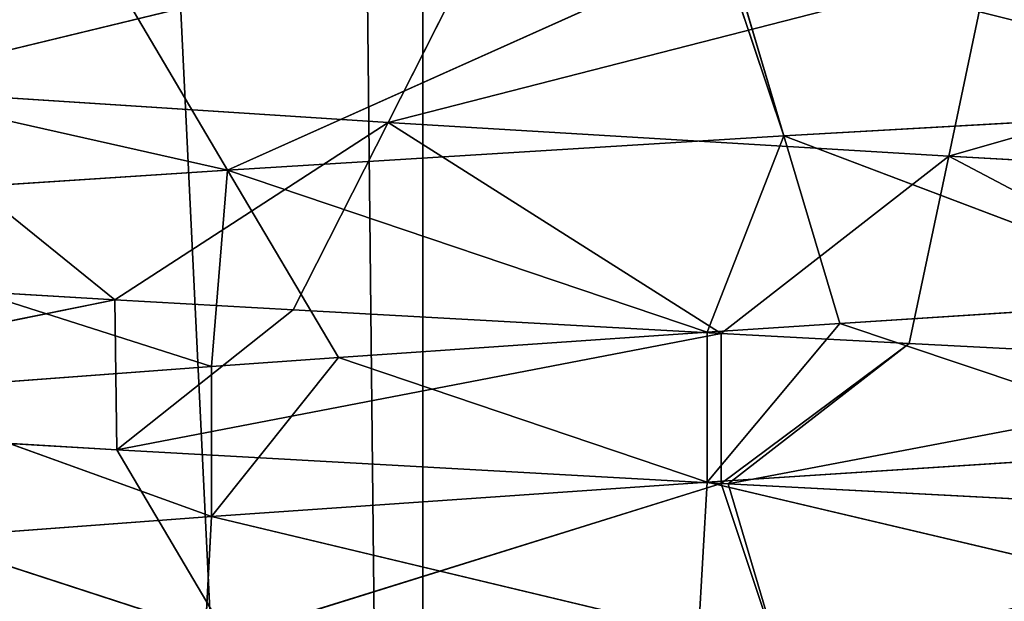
# Model space of a CAD drawing. Extents: x 44 to 247, y 1 to 99.
# Tile 48 of 64: x 142.5 to 144.58, y 10.67 to 11.91. Entities that reach past the tile are written whole.
import ezdxf

# ---------------------------------------------------------------- set-up
doc = ezdxf.new("R2010")
doc.units = 0
doc.header["$LTSCALE"] = 2.54
doc.layers.get('0').update_dxf_attribs({"color": 13, "linetype": 'CONTINUOUS'})

# ---------------------------------------------------------------- blocks, each defined once
blk = doc.blocks.new('WIESZAK_NA_R_CZNIKI_Z_FRON')
at = {"color": 0}
for p, q in [((143.3514, 1.3295, 176.8104), (139.7926, 74.9895, 176.3883)), ((143.3514, 1.3295, 176.8104), (139.7926, 74.9895, 176.3883)), ((143.3514, 1.3295, 176.8104), (142.5387, 74.9895, 176.7499)), ((143.3514, 1.3295, 176.8104), (142.5387, 74.9895, 176.7499)), ((143.3514, 74.9895, 176.8104), (143.3514, 1.3295, 176.8104)), ((143.3514, 74.9895, 176.8104), (143.3514, 1.3295, 176.8104)), ((142.1451, 11.7611, 138.9506), (143.4792, 12.0848, 139.1486)), ((142.1451, 11.7611, 138.9506), (143.4792, 12.0848, 139.1486)), ((143.2781, 11.6879, 138.4913), (143.4792, 12.0848, 139.1486)), ((143.2781, 11.6879, 138.4913), (143.4792, 12.0848, 139.1486)), ((143.9827, 12.0556, 152.6249), (142.9385, 11.5872, 151.6365)), ((143.9827, 12.0556, 152.6249), (142.9385, 11.5872, 151.6365)), ((143.9827, 12.0556, 152.6249), (144.1154, 11.6595, 151.9503)), ((143.9827, 12.0556, 152.6249), (144.1154, 11.6595, 151.9503)), ((143.9974, 12.0564, 152.6275), (144.1154, 11.6595, 151.9503)), ((143.9974, 12.0564, 152.6275), (144.1154, 11.6595, 151.9503)), ((143.2781, 11.6879, 138.4913), (144.5475, 12.0135, 138.9217)), ((143.2781, 11.6879, 138.4913), (144.5475, 12.0135, 138.9217)), ((144.464, 11.6166, 138.2394), (144.5475, 12.0135, 138.9217)), ((144.464, 11.6166, 138.2394), (144.5475, 12.0135, 138.9217)), ((142.7038, 11.9841, 152.2826), (142.9385, 11.5872, 151.6365)), ((142.7038, 11.9841, 152.2826), (142.9385, 11.5872, 151.6365)), ((144.464, 11.6166, 138.2394), (145.6166, 11.9465, 138.8832)), ((144.464, 11.6166, 138.2394), (145.6166, 11.9465, 138.8832)), ((141.4959, 11.9116, 151.7198), (142.9385, 11.5872, 151.6365)), ((141.4959, 11.9116, 151.7198), (142.9385, 11.5872, 151.6365)), ((142.1451, 11.7611, 138.9506), (142.6997, 11.3127, 137.9602)), ((143.2781, 11.6879, 138.4913), (142.1451, 11.7611, 138.9506)), ((142.1451, 11.7611, 138.9506), (142.6997, 11.3127, 137.9602)), ((143.2781, 11.6879, 138.4913), (142.1451, 11.7611, 138.9506)), ((144.1154, 11.6595, 151.9503), (145.3059, 11.7276, 152.0532)), ((144.1154, 11.6595, 151.9503), (145.3059, 11.7276, 152.0532)), ((142.6997, 11.3127, 137.9602), (143.2781, 11.6879, 138.4913)), ((142.6997, 11.3127, 137.9602), (143.2781, 11.6879, 138.4913)), ((143.077, 11.2911, 137.8339), (143.2781, 11.6879, 138.4913)), ((143.077, 11.2911, 137.8339), (143.2781, 11.6879, 138.4913)), ((143.2781, 11.6879, 138.4913), (143.9827, 11.241, 137.6164)), ((144.464, 11.6166, 138.2394), (143.2781, 11.6879, 138.4913)), ((143.2781, 11.6879, 138.4913), (143.9827, 11.241, 137.6164)), ((144.464, 11.6166, 138.2394), (143.2781, 11.6879, 138.4913)), ((142.9385, 11.5872, 151.6365), (144.1154, 11.6595, 151.9503)), ((142.9385, 11.5872, 151.6365), (144.1154, 11.6595, 151.9503)), ((144.1154, 11.6595, 151.9503), (143.9527, 11.244, 151.2175)), ((144.1154, 11.6595, 151.9503), (143.9527, 11.244, 151.2175)), ((145.0266, 11.3135, 151.3596), (144.1154, 11.6595, 151.9503)), ((145.0266, 11.3135, 151.3596), (144.1154, 11.6595, 151.9503)), ((144.2335, 11.2626, 151.2731), (144.1154, 11.6595, 151.9503)), ((144.2335, 11.2626, 151.2731), (144.1154, 11.6595, 151.9503)), ((143.9827, 11.241, 137.6164), (144.464, 11.6166, 138.2394)), ((143.9827, 11.241, 137.6164), (144.464, 11.6166, 138.2394)), ((144.3805, 11.2197, 137.5571), (144.464, 11.6166, 138.2394)), ((144.3805, 11.2197, 137.5571), (144.464, 11.6166, 138.2394)), ((144.464, 11.6166, 138.2394), (145.3059, 11.172, 137.5007)), ((145.6508, 11.5496, 138.1967), (144.464, 11.6166, 138.2394)), ((144.464, 11.6166, 138.2394), (145.3059, 11.172, 137.5007)), ((145.6508, 11.5496, 138.1967), (144.464, 11.6166, 138.2394)), ((142.9385, 11.5872, 151.6365), (141.8305, 11.5141, 151.1192)), ((142.9385, 11.5872, 151.6365), (141.8305, 11.5141, 151.1192)), ((142.9385, 11.5872, 151.6365), (142.9042, 11.1712, 150.8856)), ((142.9385, 11.5872, 151.6365), (142.9042, 11.1712, 150.8856)), ((143.1732, 11.1904, 150.9904), (142.9385, 11.5872, 151.6365)), ((142.9385, 11.5872, 151.6365), (143.9527, 11.244, 151.2175)), ((142.9385, 11.5872, 151.6365), (143.9527, 11.244, 151.2175)), ((143.1732, 11.1904, 150.9904), (142.9385, 11.5872, 151.6365)), ((141.8305, 11.5141, 151.1192), (142.9042, 11.1712, 150.8856)), ((141.8305, 11.5141, 151.1192), (142.9042, 11.1712, 150.8856)), ((142.6997, 11.3127, 137.9602), (141.8317, 11.3642, 138.3388)), ((142.6997, 11.3127, 137.9602), (141.8317, 11.3642, 138.3388)), ((142.6997, 11.3127, 137.9602), (141.4959, 11.0674, 138.5215)), ((142.6997, 11.3127, 137.9602), (141.4959, 11.0674, 138.5215)), ((143.077, 11.2911, 137.8339), (142.6997, 11.3127, 137.9602)), ((142.6997, 11.3127, 137.9602), (142.7038, 10.9949, 137.9587)), ((142.6997, 11.3127, 137.9602), (142.7038, 10.9949, 137.9587)), ((143.077, 11.2911, 137.8339), (142.6997, 11.3127, 137.9602)), ((144.2335, 11.2626, 151.2731), (145.0266, 11.3135, 151.3596)), ((144.2335, 11.2626, 151.2731), (145.0266, 11.3135, 151.3596)), ((143.077, 11.2911, 137.8339), (142.7038, 10.9949, 137.9587)), ((143.077, 11.2911, 137.8339), (142.7038, 10.9949, 137.9587)), ((143.9827, 11.241, 137.6164), (143.077, 11.2911, 137.8339)), ((143.9827, 11.241, 137.6164), (143.077, 11.2911, 137.8339)), ((143.9527, 10.9265, 151.2175), (144.2335, 11.2626, 151.2731)), ((143.9527, 10.9265, 151.2175), (144.2335, 11.2626, 151.2731)), ((143.9527, 11.244, 151.2175), (144.2335, 11.2626, 151.2731)), ((143.9527, 11.244, 151.2175), (144.2335, 11.2626, 151.2731)), ((145.0266, 10.996, 151.3596), (144.2335, 11.2626, 151.2731)), ((145.0266, 10.996, 151.3596), (144.2335, 11.2626, 151.2731)), ((143.9827, 11.241, 137.6164), (142.7038, 10.9949, 137.9587)), ((143.9827, 11.241, 137.6164), (142.7038, 10.9949, 137.9587)), ((143.1732, 11.1904, 150.9904), (143.9527, 11.244, 151.2175)), ((143.1732, 11.1904, 150.9904), (143.9527, 11.244, 151.2175)), ((143.9527, 10.9265, 151.2175), (143.9527, 11.244, 151.2175)), ((143.9527, 10.9265, 151.2175), (143.9527, 11.244, 151.2175)), ((144.3805, 11.2197, 137.5571), (143.9827, 11.241, 137.6164)), ((143.9827, 11.241, 137.6164), (143.9827, 10.9235, 137.6164)), ((143.9827, 11.241, 137.6164), (143.9827, 10.9235, 137.6164)), ((144.3805, 11.2197, 137.5571), (143.9827, 11.241, 137.6164)), ((144.3805, 11.2197, 137.5571), (143.9827, 10.9235, 137.6164)), ((144.3805, 11.2197, 137.5571), (143.9827, 10.9235, 137.6164)), ((144.3805, 11.2197, 137.5571), (143.9974, 10.9227, 137.6138)), ((144.3805, 11.2197, 137.5571), (143.9974, 10.9227, 137.6138)), ((145.3059, 11.172, 137.5007), (144.3805, 11.2197, 137.5571)), ((145.3059, 11.172, 137.5007), (144.3805, 11.2197, 137.5571)), ((142.9042, 11.1712, 150.8856), (143.1732, 11.1904, 150.9904)), ((143.1732, 11.1904, 150.9904), (142.9042, 10.8537, 150.8856)), ((143.1732, 11.1904, 150.9904), (142.9042, 10.8537, 150.8856)), ((142.9042, 11.1712, 150.8856), (143.1732, 11.1904, 150.9904)), ((143.1732, 11.1904, 150.9904), (143.9527, 10.9265, 151.2175)), ((143.1732, 11.1904, 150.9904), (143.9527, 10.9265, 151.2175)), ((142.1751, 11.1173, 150.5244), (142.9042, 11.1712, 150.8856)), ((142.1751, 11.1173, 150.5244), (142.9042, 11.1712, 150.8856)), ((142.9042, 11.1712, 150.8856), (142.9042, 10.8537, 150.8856)), ((142.9042, 11.1712, 150.8856), (142.9042, 10.8537, 150.8856)), ((145.3059, 11.172, 137.5007), (143.9974, 10.9227, 137.6138)), ((145.3059, 11.172, 137.5007), (143.9974, 10.9227, 137.6138)), ((142.9042, 10.8537, 150.8856), (142.1751, 11.1173, 150.5244)), ((142.9042, 10.8537, 150.8856), (142.1751, 11.1173, 150.5244)), ((141.4959, 11.0674, 138.5215), (142.7038, 10.9949, 137.9587)), ((141.4959, 11.0674, 138.5215), (142.7038, 10.9949, 137.9587)), ((141.4959, 11.0674, 138.5215), (142.9385, 10.5981, 138.6048)), ((141.4959, 11.0674, 138.5215), (142.9385, 10.5981, 138.6048)), ((142.7038, 10.9949, 137.9587), (143.9827, 10.9235, 137.6164)), ((142.7038, 10.9949, 137.9587), (142.9385, 10.5981, 138.6048)), ((142.7038, 10.9949, 137.9587), (143.9827, 10.9235, 137.6164)), ((142.7038, 10.9949, 137.9587), (142.9385, 10.5981, 138.6048)), ((143.9527, 10.9265, 151.2175), (145.0266, 10.996, 151.3596)), ((143.9527, 10.9265, 151.2175), (145.0266, 10.996, 151.3596)), ((143.9527, 10.9265, 151.2175), (142.9042, 10.8537, 150.8856)), ((143.9527, 10.9265, 151.2175), (142.9042, 10.8537, 150.8856)), ((142.9385, 10.5981, 138.6048), (143.9827, 10.9235, 137.6164)), ((142.9385, 10.5981, 138.6048), (143.9827, 10.9235, 137.6164)), ((143.9527, 10.9265, 151.2175), (143.9344, 10.6077, 151.2134)), ((143.9527, 10.9265, 151.2175), (143.9344, 10.6077, 151.2134)), ((145.0078, 10.6773, 151.3587), (143.9527, 10.9265, 151.2175)), ((145.0078, 10.6773, 151.3587), (143.9527, 10.9265, 151.2175)), ((143.9827, 10.9235, 137.6164), (143.9974, 10.9227, 137.6138)), ((144.1154, 10.5258, 138.291), (143.9827, 10.9235, 137.6164)), ((144.1154, 10.5258, 138.291), (143.9827, 10.9235, 137.6164)), ((143.9827, 10.9235, 137.6164), (143.9974, 10.9227, 137.6138)), ((143.9974, 10.9227, 137.6138), (145.3059, 10.8545, 137.5007)), ((144.1154, 10.5258, 138.291), (143.9974, 10.9227, 137.6138)), ((144.1154, 10.5258, 138.291), (143.9974, 10.9227, 137.6138)), ((143.9974, 10.9227, 137.6138), (145.3059, 10.8545, 137.5007)), ((141.9303, 10.7809, 150.375), (142.9042, 10.8537, 150.8856)), ((141.9303, 10.7809, 150.375), (142.9042, 10.8537, 150.8856)), ((142.9042, 10.8537, 150.8856), (142.8872, 10.535, 150.8785)), ((142.9042, 10.8537, 150.8856), (142.8872, 10.535, 150.8785)), ((142.9042, 10.8537, 150.8856), (143.9344, 10.6077, 151.2134)), ((142.9042, 10.8537, 150.8856), (143.9344, 10.6077, 151.2134))]:
    blk.add_line(p, q, dxfattribs=at)
mesh = blk.add_polyface(dxfattribs=at)
corners = [(143.3514, 1.3295, 176.8104), (139.7926, 74.9895, 176.3883), (139.4719, 1.3295, 176.3301)]
mesh.append_faces([[corners[k] for k in face] for face in [(0, 1, 2)]], dxfattribs={"color": 0})
mesh = blk.add_polyface(dxfattribs=at)
corners = [(143.3514, 1.3295, 176.8104), (142.5387, 74.9895, 176.7499), (139.7926, 74.9895, 176.3883)]
mesh.append_faces([[corners[k] for k in face] for face in [(0, 1, 2)]], dxfattribs={"color": 0})
mesh = blk.add_polyface(dxfattribs=at)
corners = [(142.5387, 74.9895, 113.4915), (141.4042, 1.3295, 113.6113), (141.4042, 74.9895, 113.6113)]
mesh.append_faces([[corners[k] for k in face] for face in [(0, 1, 2)]], dxfattribs={"color": 0})
mesh = blk.add_polyface(dxfattribs=at)
corners = [(145.3059, 1.3295, 113.3707), (141.4042, 1.3295, 113.6113), (142.5387, 74.9895, 113.4915)]
mesh.append_faces([[corners[k] for k in face] for face in [(0, 1, 2)]], dxfattribs={"color": 0})
mesh = blk.add_polyface(dxfattribs=at)
corners = [(143.3514, 74.9895, 176.8104), (142.5387, 74.9895, 176.7499), (143.3514, 1.3295, 176.8104)]
mesh.append_faces([[corners[k] for k in face] for face in [(0, 1, 2)]], dxfattribs={"color": 0})
mesh = blk.add_polyface(dxfattribs=at)
corners = [(145.3059, 1.3295, 113.3707), (142.5387, 74.9895, 113.4915), (145.3059, 74.9895, 113.3707)]
mesh.append_faces([[corners[k] for k in face] for face in [(0, 1, 2)]], dxfattribs={"color": 0})
mesh = blk.add_polyface(dxfattribs=at)
corners = [(145.3059, 1.3295, 176.8707), (143.3514, 74.9895, 176.8104), (143.3514, 1.3295, 176.8104), (145.3059, 74.9895, 176.8707)]
mesh.append_faces([[corners[k] for k in face] for face in [(0, 1, 2), (1, 0, 3)]], dxfattribs={"vtx0": -1, "color": 0})
mesh = blk.add_polyface(dxfattribs=at)
corners = [(142.4585, 12.158, 139.5624), (142.1451, 11.7611, 138.9506), (143.4792, 12.0848, 139.1486)]
mesh.append_faces([[corners[k] for k in face] for face in [(0, 1, 2)]], dxfattribs={"color": 0})
mesh = blk.add_polyface(dxfattribs=at)
corners = [(145.3059, 12.1245, 152.7407), (145.3059, 11.7276, 152.0532), (143.9974, 12.0564, 152.6275)]
mesh.append_faces([[corners[k] for k in face] for face in [(0, 1, 2)]], dxfattribs={"color": 0})
mesh = blk.add_polyface(dxfattribs=at)
corners = [(143.4792, 12.0848, 139.1486), (142.1451, 11.7611, 138.9506), (143.2781, 11.6879, 138.4913)]
mesh.append_faces([[corners[k] for k in face] for face in [(0, 1, 2)]], dxfattribs={"color": 0})
mesh = blk.add_polyface(dxfattribs=at)
corners = [(143.4792, 12.0848, 139.1486), (143.2781, 11.6879, 138.4913), (144.5475, 12.0135, 138.9217)]
mesh.append_faces([[corners[k] for k in face] for face in [(0, 1, 2)]], dxfattribs={"color": 0})
mesh = blk.add_polyface(dxfattribs=at)
corners = [(143.9827, 12.0556, 152.6249), (142.9385, 11.5872, 151.6365), (142.7038, 11.9841, 152.2826)]
mesh.append_faces([[corners[k] for k in face] for face in [(0, 1, 2)]], dxfattribs={"color": 0})
mesh = blk.add_polyface(dxfattribs=at)
corners = [(143.9827, 12.0556, 152.6249), (144.1154, 11.6595, 151.9503), (142.9385, 11.5872, 151.6365)]
mesh.append_faces([[corners[k] for k in face] for face in [(0, 1, 2)]], dxfattribs={"color": 0})
mesh = blk.add_polyface(dxfattribs=at)
corners = [(143.9974, 12.0564, 152.6275), (144.1154, 11.6595, 151.9503), (143.9827, 12.0556, 152.6249)]
mesh.append_faces([[corners[k] for k in face] for face in [(0, 1, 2)]], dxfattribs={"color": 0})
mesh = blk.add_polyface(dxfattribs=at)
corners = [(143.9974, 12.0564, 152.6275), (145.3059, 11.7276, 152.0532), (144.1154, 11.6595, 151.9503)]
mesh.append_faces([[corners[k] for k in face] for face in [(0, 1, 2)]], dxfattribs={"color": 0})
mesh = blk.add_polyface(dxfattribs=at)
corners = [(144.5475, 12.0135, 138.9217), (143.2781, 11.6879, 138.4913), (144.464, 11.6166, 138.2394)]
mesh.append_faces([[corners[k] for k in face] for face in [(0, 1, 2)]], dxfattribs={"color": 0})
mesh = blk.add_polyface(dxfattribs=at)
corners = [(144.5475, 12.0135, 138.9217), (144.464, 11.6166, 138.2394), (145.6166, 11.9465, 138.8832)]
mesh.append_faces([[corners[k] for k in face] for face in [(0, 1, 2)]], dxfattribs={"color": 0})
mesh = blk.add_polyface(dxfattribs=at)
corners = [(142.7038, 11.9841, 152.2826), (142.9385, 11.5872, 151.6365), (141.4959, 11.9116, 151.7198)]
mesh.append_faces([[corners[k] for k in face] for face in [(0, 1, 2)]], dxfattribs={"color": 0})
mesh = blk.add_polyface(dxfattribs=at)
corners = [(145.6166, 11.9465, 138.8832), (144.464, 11.6166, 138.2394), (145.6508, 11.5496, 138.1967)]
mesh.append_faces([[corners[k] for k in face] for face in [(0, 1, 2)]], dxfattribs={"color": 0})
mesh = blk.add_polyface(dxfattribs=at)
corners = [(141.4959, 11.9116, 151.7198), (142.9385, 11.5872, 151.6365), (141.8305, 11.5141, 151.1192)]
mesh.append_faces([[corners[k] for k in face] for face in [(0, 1, 2)]], dxfattribs={"color": 0})
mesh = blk.add_polyface(dxfattribs=at)
corners = [(142.1451, 11.7611, 138.9506), (141.8317, 11.3642, 138.3388), (142.6997, 11.3127, 137.9602)]
mesh.append_faces([[corners[k] for k in face] for face in [(0, 1, 2)]], dxfattribs={"color": 0})
mesh = blk.add_polyface(dxfattribs=at)
corners = [(142.1451, 11.7611, 138.9506), (142.6997, 11.3127, 137.9602), (143.2781, 11.6879, 138.4913)]
mesh.append_faces([[corners[k] for k in face] for face in [(0, 1, 2)]], dxfattribs={"color": 0})
mesh = blk.add_polyface(dxfattribs=at)
corners = [(145.3059, 11.7276, 152.0532), (145.0266, 11.3135, 151.3596), (144.1154, 11.6595, 151.9503)]
mesh.append_faces([[corners[k] for k in face] for face in [(0, 1, 2)]], dxfattribs={"color": 0})
mesh = blk.add_polyface(dxfattribs=at)
corners = [(143.2781, 11.6879, 138.4913), (142.6997, 11.3127, 137.9602), (143.077, 11.2911, 137.8339)]
mesh.append_faces([[corners[k] for k in face] for face in [(0, 1, 2)]], dxfattribs={"color": 0})
mesh = blk.add_polyface(dxfattribs=at)
corners = [(143.2781, 11.6879, 138.4913), (143.077, 11.2911, 137.8339), (143.9827, 11.241, 137.6164)]
mesh.append_faces([[corners[k] for k in face] for face in [(0, 1, 2)]], dxfattribs={"color": 0})
mesh = blk.add_polyface(dxfattribs=at)
corners = [(143.2781, 11.6879, 138.4913), (143.9827, 11.241, 137.6164), (144.464, 11.6166, 138.2394)]
mesh.append_faces([[corners[k] for k in face] for face in [(0, 1, 2)]], dxfattribs={"color": 0})
mesh = blk.add_polyface(dxfattribs=at)
corners = [(144.1154, 11.6595, 151.9503), (143.9527, 11.244, 151.2175), (142.9385, 11.5872, 151.6365)]
mesh.append_faces([[corners[k] for k in face] for face in [(0, 1, 2)]], dxfattribs={"color": 0})
mesh = blk.add_polyface(dxfattribs=at)
corners = [(144.1154, 11.6595, 151.9503), (144.2335, 11.2626, 151.2731), (143.9527, 11.244, 151.2175)]
mesh.append_faces([[corners[k] for k in face] for face in [(0, 1, 2)]], dxfattribs={"color": 0})
mesh = blk.add_polyface(dxfattribs=at)
corners = [(144.1154, 11.6595, 151.9503), (145.0266, 11.3135, 151.3596), (144.2335, 11.2626, 151.2731)]
mesh.append_faces([[corners[k] for k in face] for face in [(0, 1, 2)]], dxfattribs={"color": 0})
mesh = blk.add_polyface(dxfattribs=at)
corners = [(144.464, 11.6166, 138.2394), (143.9827, 11.241, 137.6164), (144.3805, 11.2197, 137.5571)]
mesh.append_faces([[corners[k] for k in face] for face in [(0, 1, 2)]], dxfattribs={"color": 0})
mesh = blk.add_polyface(dxfattribs=at)
corners = [(144.464, 11.6166, 138.2394), (144.3805, 11.2197, 137.5571), (145.3059, 11.172, 137.5007)]
mesh.append_faces([[corners[k] for k in face] for face in [(0, 1, 2)]], dxfattribs={"color": 0})
mesh = blk.add_polyface(dxfattribs=at)
corners = [(144.464, 11.6166, 138.2394), (145.3059, 11.172, 137.5007), (145.6508, 11.5496, 138.1967)]
mesh.append_faces([[corners[k] for k in face] for face in [(0, 1, 2)]], dxfattribs={"color": 0})
mesh = blk.add_polyface(dxfattribs=at)
corners = [(142.9385, 11.5872, 151.6365), (142.9042, 11.1712, 150.8856), (141.8305, 11.5141, 151.1192)]
mesh.append_faces([[corners[k] for k in face] for face in [(0, 1, 2)]], dxfattribs={"color": 0})
mesh = blk.add_polyface(dxfattribs=at)
corners = [(142.9385, 11.5872, 151.6365), (143.1732, 11.1904, 150.9904), (142.9042, 11.1712, 150.8856)]
mesh.append_faces([[corners[k] for k in face] for face in [(0, 1, 2)]], dxfattribs={"color": 0})
mesh = blk.add_polyface(dxfattribs=at)
corners = [(142.9385, 11.5872, 151.6365), (143.9527, 11.244, 151.2175), (143.1732, 11.1904, 150.9904)]
mesh.append_faces([[corners[k] for k in face] for face in [(0, 1, 2)]], dxfattribs={"color": 0})
mesh = blk.add_polyface(dxfattribs=at)
corners = [(141.8305, 11.5141, 151.1192), (142.9042, 11.1712, 150.8856), (142.1751, 11.1173, 150.5244)]
mesh.append_faces([[corners[k] for k in face] for face in [(0, 1, 2)]], dxfattribs={"color": 0})
mesh = blk.add_polyface(dxfattribs=at)
corners = [(142.6997, 11.3127, 137.9602), (141.8317, 11.3642, 138.3388), (141.4959, 11.0674, 138.5215)]
mesh.append_faces([[corners[k] for k in face] for face in [(0, 1, 2)]], dxfattribs={"color": 0})
mesh = blk.add_polyface(dxfattribs=at)
corners = [(142.7038, 10.9949, 137.9587), (142.6997, 11.3127, 137.9602), (141.4959, 11.0674, 138.5215)]
mesh.append_faces([[corners[k] for k in face] for face in [(0, 1, 2)]], dxfattribs={"color": 0})
mesh = blk.add_polyface(dxfattribs=at)
corners = [(143.077, 11.2911, 137.8339), (142.6997, 11.3127, 137.9602), (142.7038, 10.9949, 137.9587)]
mesh.append_faces([[corners[k] for k in face] for face in [(0, 1, 2)]], dxfattribs={"color": 0})
mesh = blk.add_polyface(dxfattribs=at)
corners = [(145.0266, 10.996, 151.3596), (144.2335, 11.2626, 151.2731), (145.0266, 11.3135, 151.3596)]
mesh.append_faces([[corners[k] for k in face] for face in [(0, 1, 2)]], dxfattribs={"color": 0})
mesh = blk.add_polyface(dxfattribs=at)
corners = [(143.9827, 11.241, 137.6164), (143.077, 11.2911, 137.8339), (142.7038, 10.9949, 137.9587)]
mesh.append_faces([[corners[k] for k in face] for face in [(0, 1, 2)]], dxfattribs={"color": 0})
mesh = blk.add_polyface(dxfattribs=at)
corners = [(145.0266, 10.996, 151.3596), (143.9527, 10.9265, 151.2175), (144.2335, 11.2626, 151.2731)]
mesh.append_faces([[corners[k] for k in face] for face in [(0, 1, 2)]], dxfattribs={"color": 0})
mesh = blk.add_polyface(dxfattribs=at)
corners = [(144.2335, 11.2626, 151.2731), (143.9527, 10.9265, 151.2175), (143.9527, 11.244, 151.2175)]
mesh.append_faces([[corners[k] for k in face] for face in [(0, 1, 2)]], dxfattribs={"color": 0})
mesh = blk.add_polyface(dxfattribs=at)
corners = [(143.9827, 10.9235, 137.6164), (143.9827, 11.241, 137.6164), (142.7038, 10.9949, 137.9587)]
mesh.append_faces([[corners[k] for k in face] for face in [(0, 1, 2)]], dxfattribs={"color": 0})
mesh = blk.add_polyface(dxfattribs=at)
corners = [(143.9527, 10.9265, 151.2175), (143.1732, 11.1904, 150.9904), (143.9527, 11.244, 151.2175)]
mesh.append_faces([[corners[k] for k in face] for face in [(0, 1, 2)]], dxfattribs={"color": 0})
mesh = blk.add_polyface(dxfattribs=at)
corners = [(144.3805, 11.2197, 137.5571), (143.9827, 11.241, 137.6164), (143.9827, 10.9235, 137.6164)]
mesh.append_faces([[corners[k] for k in face] for face in [(0, 1, 2)]], dxfattribs={"color": 0})
mesh = blk.add_polyface(dxfattribs=at)
corners = [(144.3805, 11.2197, 137.5571), (143.9827, 10.9235, 137.6164), (143.9974, 10.9227, 137.6138)]
mesh.append_faces([[corners[k] for k in face] for face in [(0, 1, 2)]], dxfattribs={"color": 0})
mesh = blk.add_polyface(dxfattribs=at)
corners = [(145.3059, 11.172, 137.5007), (144.3805, 11.2197, 137.5571), (143.9974, 10.9227, 137.6138)]
mesh.append_faces([[corners[k] for k in face] for face in [(0, 1, 2)]], dxfattribs={"color": 0})
mesh = blk.add_polyface(dxfattribs=at)
corners = [(143.1732, 11.1904, 150.9904), (142.9042, 10.8537, 150.8856), (142.9042, 11.1712, 150.8856)]
mesh.append_faces([[corners[k] for k in face] for face in [(0, 1, 2)]], dxfattribs={"color": 0})
mesh = blk.add_polyface(dxfattribs=at)
corners = [(143.9527, 10.9265, 151.2175), (142.9042, 10.8537, 150.8856), (143.1732, 11.1904, 150.9904)]
mesh.append_faces([[corners[k] for k in face] for face in [(0, 1, 2)]], dxfattribs={"color": 0})
mesh = blk.add_polyface(dxfattribs=at)
corners = [(142.9042, 10.8537, 150.8856), (142.1751, 11.1173, 150.5244), (142.9042, 11.1712, 150.8856)]
mesh.append_faces([[corners[k] for k in face] for face in [(0, 1, 2)]], dxfattribs={"color": 0})
mesh = blk.add_polyface(dxfattribs=at)
corners = [(145.3059, 10.8545, 137.5007), (145.3059, 11.172, 137.5007), (143.9974, 10.9227, 137.6138)]
mesh.append_faces([[corners[k] for k in face] for face in [(0, 1, 2)]], dxfattribs={"color": 0})
mesh = blk.add_polyface(dxfattribs=at)
corners = [(142.9042, 10.8537, 150.8856), (141.9303, 10.7809, 150.375), (142.1751, 11.1173, 150.5244)]
mesh.append_faces([[corners[k] for k in face] for face in [(0, 1, 2)]], dxfattribs={"color": 0})
mesh = blk.add_polyface(dxfattribs=at)
corners = [(142.9385, 10.5981, 138.6048), (142.7038, 10.9949, 137.9587), (141.4959, 11.0674, 138.5215)]
mesh.append_faces([[corners[k] for k in face] for face in [(0, 1, 2)]], dxfattribs={"color": 0})
mesh = blk.add_polyface(dxfattribs=at)
corners = [(141.8305, 10.6712, 139.1221), (142.9385, 10.5981, 138.6048), (141.4959, 11.0674, 138.5215)]
mesh.append_faces([[corners[k] for k in face] for face in [(0, 1, 2)]], dxfattribs={"color": 0})
mesh = blk.add_polyface(dxfattribs=at)
corners = [(142.9385, 10.5981, 138.6048), (143.9827, 10.9235, 137.6164), (142.7038, 10.9949, 137.9587)]
mesh.append_faces([[corners[k] for k in face] for face in [(0, 1, 2)]], dxfattribs={"color": 0})
mesh = blk.add_polyface(dxfattribs=at)
corners = [(145.0266, 10.996, 151.3596), (145.0078, 10.6773, 151.3587), (143.9527, 10.9265, 151.2175)]
mesh.append_faces([[corners[k] for k in face] for face in [(0, 1, 2)]], dxfattribs={"color": 0})
mesh = blk.add_polyface(dxfattribs=at)
corners = [(143.9527, 10.9265, 151.2175), (143.9344, 10.6077, 151.2134), (142.9042, 10.8537, 150.8856)]
mesh.append_faces([[corners[k] for k in face] for face in [(0, 1, 2)]], dxfattribs={"color": 0})
mesh = blk.add_polyface(dxfattribs=at)
corners = [(142.9385, 10.5981, 138.6048), (144.1154, 10.5258, 138.291), (143.9827, 10.9235, 137.6164)]
mesh.append_faces([[corners[k] for k in face] for face in [(0, 1, 2)]], dxfattribs={"color": 0})
mesh = blk.add_polyface(dxfattribs=at)
corners = [(145.0078, 10.6773, 151.3587), (143.9344, 10.6077, 151.2134), (143.9527, 10.9265, 151.2175)]
mesh.append_faces([[corners[k] for k in face] for face in [(0, 1, 2)]], dxfattribs={"color": 0})
mesh = blk.add_polyface(dxfattribs=at)
corners = [(144.1154, 10.5258, 138.291), (143.9974, 10.9227, 137.6138), (143.9827, 10.9235, 137.6164)]
mesh.append_faces([[corners[k] for k in face] for face in [(0, 1, 2)]], dxfattribs={"color": 0})
mesh = blk.add_polyface(dxfattribs=at)
corners = [(144.1154, 10.5258, 138.291), (145.3059, 10.8545, 137.5007), (143.9974, 10.9227, 137.6138)]
mesh.append_faces([[corners[k] for k in face] for face in [(0, 1, 2)]], dxfattribs={"color": 0})
mesh = blk.add_polyface(dxfattribs=at)
corners = [(142.9042, 10.8537, 150.8856), (142.8872, 10.535, 150.8785), (141.9303, 10.7809, 150.375)]
mesh.append_faces([[corners[k] for k in face] for face in [(0, 1, 2)]], dxfattribs={"color": 0})
mesh = blk.add_polyface(dxfattribs=at)
corners = [(143.9344, 10.6077, 151.2134), (142.8872, 10.535, 150.8785), (142.9042, 10.8537, 150.8856)]
mesh.append_faces([[corners[k] for k in face] for face in [(0, 1, 2)]], dxfattribs={"color": 0})
mesh = blk.add_polyface(dxfattribs=at)
corners = [(144.1154, 10.5258, 138.291), (145.3059, 10.4576, 138.1881), (145.3059, 10.8545, 137.5007)]
mesh.append_faces([[corners[k] for k in face] for face in [(0, 1, 2)]], dxfattribs={"color": 0})
mesh = blk.add_polyface(dxfattribs=at)
corners = [(142.8872, 10.535, 150.8785), (141.9154, 10.4623, 150.3653), (141.9303, 10.7809, 150.375)]
mesh.append_faces([[corners[k] for k in face] for face in [(0, 1, 2)]], dxfattribs={"color": 0})
mesh = blk.add_polyface(dxfattribs=at)
corners = [(144.9749, 10.2804, 152.0454), (143.9344, 10.6077, 151.2134), (145.0078, 10.6773, 151.3587)]
mesh.append_faces([[corners[k] for k in face] for face in [(0, 1, 2)]], dxfattribs={"color": 0})

msp = doc.modelspace()

# ---------------------------------------------------------------- block references
at = {"color": 0}
msp.add_blockref('WIESZAK_NA_R_CZNIKI_Z_FRON', (0, 0), dxfattribs=at)

doc.saveas('drawing.dxf')
